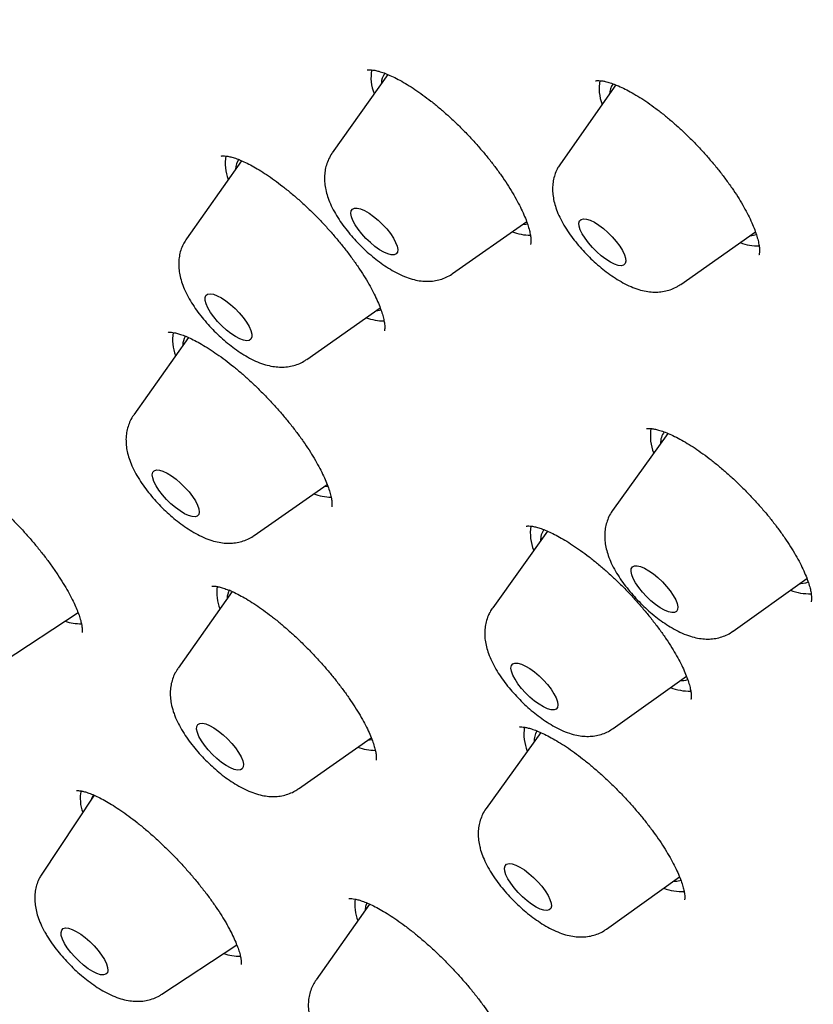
# Model space of a CAD drawing. Header units: millimetres. Extents: x 8 to 1577, y 12 to 2536.
# Tile 20 of 66: x 1297 to 1308, y 747 to 761. Entities that reach past the tile are written whole.
import ezdxf

# ---------------------------------------------------------------- set-up
doc = ezdxf.new("R2010")
doc.units = ezdxf.units.MM

msp = doc.modelspace()

# ---------------------------------------------------------------- linework, layer by layer
at = {"color": 7, "linetype": 'Continuous', "lineweight": 30}
for p, q in [((1302.156, 760.63), (1301.361, 759.503)), ((1305.429, 760.479), (1304.632, 759.348)), ((1300.06, 759.392), (1299.27, 758.272)), ((1303.087, 757.773), (1304.149, 758.518)), ((1304.088, 758.475), (1304.137, 758.481)), ((1304.137, 758.481), (1304.162, 758.487)), ((1306.358, 757.618), (1307.429, 758.37)), ((1300.996, 756.542), (1302.05, 757.281)), ((1299.298, 756.857), (1298.514, 755.746)), ((1306.175, 755.481), (1305.382, 754.376)), ((1300.24, 754.016), (1301.287, 754.75)), ((1305.38, 754.372), (1305.382, 754.376)), ((1304.45, 754.078), (1303.662, 752.98)), ((1307.109, 752.645), (1308.167, 753.401)), ((1308.15, 753.338), (1308.189, 753.35)), ((1299.925, 753.212), (1299.15, 752.113)), ((1296.642, 752.203), (1297.717, 752.91)), ((1305.388, 751.249), (1306.439, 751.999)), ((1304.35, 751.191), (1303.568, 750.103)), ((1300.875, 750.383), (1301.921, 751.116)), ((1297.945, 750.292), (1297.196, 749.161)), ((1305.295, 748.372), (1306.342, 749.119)), ((1301.896, 748.73), (1301.129, 747.642)), ((1298.918, 747.436), (1299.992, 748.144))]:
    msp.add_line(p, q, dxfattribs=at)
at = {"color": 7, "linetype": 'Continuous', "lineweight": 30, "flags": 128}
for points in [[(1302.249, 758.043), (1302.208, 758.042), (1302.159, 758.055), (1302.102, 758.079), (1302.039, 758.116), (1301.974, 758.162), (1301.908, 758.217), (1301.844, 758.277), (1301.785, 758.342), (1301.733, 758.408), (1301.69, 758.473), (1301.657, 758.534), (1301.636, 758.589), (1301.627, 758.637), (1301.632, 758.674), (1301.649, 758.699), (1301.678, 758.713), (1301.718, 758.713), (1301.768, 758.701), (1301.825, 758.676), (1301.888, 758.64), (1301.953, 758.594), (1302.019, 758.539), (1302.082, 758.478), (1302.142, 758.414), (1302.194, 758.348), (1302.237, 758.283), (1302.27, 758.221), (1302.291, 758.166), (1302.3, 758.119), (1302.295, 758.082), (1302.278, 758.056), (1302.249, 758.043)], [(1305.461, 757.891), (1305.408, 757.908), (1305.349, 757.938), (1305.285, 757.978), (1305.219, 758.028), (1305.154, 758.085), (1305.091, 758.148), (1305.035, 758.213), (1304.986, 758.279), (1304.946, 758.343), (1304.918, 758.402), (1304.902, 758.454), (1304.898, 758.498), (1304.908, 758.53), (1304.93, 758.551), (1304.964, 758.56), (1305.008, 758.555), (1305.061, 758.538), (1305.12, 758.509), (1305.184, 758.468), (1305.25, 758.418), (1305.315, 758.361), (1305.377, 758.299), (1305.434, 758.233), (1305.483, 758.167), (1305.522, 758.103), (1305.551, 758.044), (1305.567, 757.992), (1305.57, 757.949), (1305.561, 757.916), (1305.539, 757.895), (1305.505, 757.886), (1305.461, 757.891)], [(1300.195, 756.834), (1300.171, 756.815), (1300.134, 756.81), (1300.088, 756.817), (1300.034, 756.837), (1299.973, 756.869), (1299.909, 756.912), (1299.843, 756.963), (1299.778, 757.022), (1299.717, 757.085), (1299.662, 757.151), (1299.615, 757.217), (1299.577, 757.28), (1299.552, 757.338), (1299.538, 757.388), (1299.537, 757.429), (1299.55, 757.46), (1299.574, 757.478), (1299.611, 757.484), (1299.657, 757.476), (1299.711, 757.456), (1299.772, 757.424), (1299.836, 757.382), (1299.902, 757.33), (1299.967, 757.272), (1300.028, 757.208), (1300.083, 757.142), (1300.13, 757.077), (1300.168, 757.014), (1300.193, 756.956), (1300.207, 756.905), (1300.207, 756.864), (1300.195, 756.834)], [(1301.997, 757.244), (1302.014, 757.245), (1302.061, 757.253)], [(1299.453, 754.353), (1299.446, 754.318), (1299.426, 754.295), (1299.394, 754.285), (1299.351, 754.287), (1299.3, 754.302), (1299.242, 754.329), (1299.178, 754.368), (1299.113, 754.416), (1299.047, 754.472), (1298.984, 754.534), (1298.926, 754.599), (1298.876, 754.665), (1298.835, 754.73), (1298.804, 754.79), (1298.786, 754.843), (1298.78, 754.889), (1298.788, 754.923), (1298.807, 754.946), (1298.839, 754.957), (1298.882, 754.955), (1298.933, 754.94), (1298.992, 754.912), (1299.055, 754.874), (1299.121, 754.825), (1299.186, 754.769), (1299.249, 754.707), (1299.307, 754.642), (1299.357, 754.576), (1299.398, 754.512), (1299.429, 754.452), (1299.447, 754.398), (1299.453, 754.353)], [(1301.241, 754.718), (1301.293, 754.724), (1301.299, 754.726)], [(1306.269, 752.912), (1306.23, 752.911), (1306.181, 752.922), (1306.124, 752.946), (1306.062, 752.981), (1305.997, 753.027), (1305.931, 753.081), (1305.867, 753.141), (1305.808, 753.206), (1305.755, 753.272), (1305.711, 753.337), (1305.677, 753.398), (1305.655, 753.454), (1305.645, 753.502), (1305.649, 753.54), (1305.665, 753.567), (1305.693, 753.581), (1305.733, 753.583), (1305.782, 753.571), (1305.839, 753.547), (1305.901, 753.512), (1305.966, 753.466), (1306.032, 753.412), (1306.096, 753.352), (1306.155, 753.287), (1306.208, 753.221), (1306.252, 753.156), (1306.286, 753.095), (1306.308, 753.039), (1306.317, 752.991), (1306.314, 752.953), (1306.298, 752.926), (1306.269, 752.912)], [(1308.069, 753.33), (1308.082, 753.33), (1308.15, 753.338)], [(1304.591, 751.55), (1304.572, 751.526), (1304.541, 751.515), (1304.499, 751.516), (1304.448, 751.53), (1304.39, 751.557), (1304.327, 751.595), (1304.262, 751.642), (1304.196, 751.698), (1304.133, 751.759), (1304.075, 751.824), (1304.024, 751.89), (1303.982, 751.955), (1303.95, 752.015), (1303.931, 752.07), (1303.924, 752.115), (1303.931, 752.151), (1303.95, 752.175), (1303.981, 752.187), (1304.022, 752.185), (1304.073, 752.171), (1304.131, 752.144), (1304.194, 752.107), (1304.26, 752.059), (1304.326, 752.003), (1304.389, 751.942), (1304.447, 751.877), (1304.498, 751.811), (1304.54, 751.746), (1304.571, 751.686), (1304.59, 751.632), (1304.597, 751.586), (1304.591, 751.55)], [(1300.077, 750.785), (1300.087, 750.737), (1300.085, 750.698), (1300.07, 750.67), (1300.043, 750.654), (1300.004, 750.651), (1299.956, 750.661), (1299.9, 750.684), (1299.839, 750.718), (1299.774, 750.763), (1299.708, 750.816), (1299.643, 750.876), (1299.583, 750.941), (1299.53, 751.007), (1299.485, 751.072), (1299.45, 751.134), (1299.427, 751.19), (1299.416, 751.239), (1299.418, 751.278), (1299.433, 751.306), (1299.461, 751.321), (1299.499, 751.324), (1299.547, 751.314), (1299.603, 751.291), (1299.665, 751.257), (1299.73, 751.212), (1299.796, 751.159), (1299.86, 751.099), (1299.92, 751.035), (1299.974, 750.969), (1300.019, 750.904), (1300.053, 750.842), (1300.077, 750.785)], [(1301.876, 751.085), (1301.896, 751.086), (1301.932, 751.092)], [(1297.933, 750.287), (1297.92, 750.263), (1297.911, 750.241)], [(1304.5, 748.744), (1304.504, 748.7), (1304.494, 748.667), (1304.473, 748.646), (1304.439, 748.637), (1304.395, 748.641), (1304.343, 748.658), (1304.283, 748.687), (1304.219, 748.727), (1304.154, 748.777), (1304.088, 748.834), (1304.026, 748.897), (1303.969, 748.962), (1303.92, 749.028), (1303.88, 749.092), (1303.852, 749.151), (1303.835, 749.204), (1303.832, 749.247), (1303.841, 749.28), (1303.862, 749.302), (1303.896, 749.31), (1303.94, 749.306), (1303.992, 749.289), (1304.052, 749.26), (1304.116, 749.22), (1304.181, 749.17), (1304.247, 749.113), (1304.309, 749.051), (1304.366, 748.985), (1304.415, 748.919), (1304.455, 748.855), (1304.483, 748.796), (1304.5, 748.744)], [(1306.255, 749.057), (1306.3, 749.059), (1306.363, 749.073)], [(1301.858, 748.748), (1301.84, 748.694), (1301.833, 748.641)], [(1298.094, 747.934), (1298.123, 747.875), (1298.14, 747.822), (1298.144, 747.778), (1298.136, 747.744), (1298.114, 747.723), (1298.081, 747.714), (1298.038, 747.717), (1297.985, 747.734), (1297.926, 747.763), (1297.862, 747.803), (1297.796, 747.852), (1297.731, 747.909), (1297.669, 747.971), (1297.612, 748.037), (1297.562, 748.103), (1297.522, 748.166), (1297.493, 748.226), (1297.476, 748.279), (1297.472, 748.323), (1297.481, 748.356), (1297.502, 748.378), (1297.535, 748.387), (1297.579, 748.383), (1297.631, 748.366), (1297.691, 748.338), (1297.754, 748.298), (1297.82, 748.249), (1297.885, 748.192), (1297.948, 748.129), (1298.005, 748.064), (1298.054, 747.998), (1298.094, 747.934)]]:
    msp.add_lwpolyline(points, dxfattribs=at)
at = {"color": 7, "linetype": 'Continuous', "lineweight": 30}
for centre, radius, start, end in [((1302.501, 760.581), 0.585, 168.6217, 202.7946), ((1302.304, 760.501), 0.238, 142.1547, 179.8384), ((1305.771, 760.426), 0.584, 168.4998, 202.8137), ((1305.575, 760.346), 0.238, 141.2007, 179.8089), ((1300.415, 759.351), 0.59, 169.2329, 202.6986), ((1300.217, 759.269), 0.243, 143.8017, 179.584), ((1304.201, 759.086), 0.761, 249.9506, 270.2535), ((1307.348, 758.613), 0.293, 272.0214, 289.0567), ((1307.462, 758.879), 0.708, 249.2272, 271.7286), ((1302.112, 757.864), 0.77, 250.0159, 269.5418), ((1299.716, 756.832), 0.645, 171.4384, 201.3347), ((1299.468, 756.742), 0.25, 148.9753, 179.3327), ((1306.57, 755.441), 0.648, 170.08, 202.2761), ((1306.335, 755.346), 0.266, 143.2314, 182.7368), ((1301.357, 755.342), 0.775, 250.0477, 269.194), ((1304.855, 754.047), 0.654, 170.7238, 202.1989), ((1304.609, 753.953), 0.26, 144.7151, 183.3516), ((1300.362, 753.201), 0.657, 172.6806, 201.1866), ((1300.118, 753.105), 0.265, 149.8521, 178.456), ((1308.203, 753.949), 0.768, 249.2028, 271.9344), ((1297.754, 753.478), 0.727, 252.0168, 270.9394), ((1306.357, 752.244), 0.31, 268.2456, 289.0226), ((1306.484, 752.56), 0.775, 249.2526, 271.3555), ((1304.795, 751.175), 0.686, 172.2727, 201.5632), ((1304.532, 751.073), 0.276, 150.2321, 182.5673), ((1301.992, 751.709), 0.775, 250.0497, 269.1725), ((1298.311, 750.243), 0.564, 168.5892, 200.3719), ((1306.391, 749.684), 0.776, 249.2609, 271.2587), ((1302.354, 748.733), 0.67, 173.9702, 201.0332), ((1300.022, 748.665), 0.681, 251.4, 271.8785)]:
    msp.add_arc(centre, radius, start, end, dxfattribs=at)
for points, knots in [([(1370.457, 725.422), (1370.5, 725.467), (1370.58, 725.55), (1370.689, 725.669), (1370.78, 725.771), (1370.853, 725.856), (1370.909, 725.922), (1370.95, 725.972), (1371.024, 726.065), (1371.103, 726.166), (1371.188, 726.279), (1371.248, 726.362), (1371.316, 726.459), (1371.39, 726.569), (1371.472, 726.694), (1371.556, 726.827), (1371.635, 726.961), (1371.71, 727.092), (1371.783, 727.224), (1371.858, 727.368), (1371.932, 727.517), (1372.004, 727.671), (1372.071, 727.821), (1372.134, 727.969), (1372.189, 728.106), (1372.24, 728.24), (1372.29, 728.375), (1372.351, 728.551), (1372.423, 728.776), (1372.502, 729.05), (1372.567, 729.303), (1372.618, 729.525), (1372.657, 729.715), (1372.692, 729.899), (1372.722, 730.074), (1372.747, 730.235), (1372.769, 730.39), (1372.789, 730.548), (1372.809, 730.723), (1372.827, 730.911), (1372.843, 731.106), (1372.856, 731.303), (1372.865, 731.499), (1372.873, 731.714), (1372.877, 731.942), (1372.878, 732.18), (1372.874, 732.414), (1372.867, 732.656), (1372.855, 732.916), (1372.839, 733.188), (1372.817, 733.467), (1372.788, 733.769), (1372.753, 734.09), (1372.71, 734.424), (1372.663, 734.747), (1372.611, 735.067), (1372.56, 735.358), (1372.509, 735.626), (1372.46, 735.87), (1372.405, 736.133), (1372.342, 736.416), (1372.272, 736.717), (1372.206, 736.985), (1372.15, 737.203), (1372.109, 737.359), (1372.075, 737.485), (1372.049, 737.581), (1372.022, 737.679), (1371.988, 737.801), (1371.942, 737.963), (1371.886, 738.154), (1371.821, 738.374), (1371.744, 738.626), (1371.652, 738.915), (1371.546, 739.242), (1371.422, 739.609), (1371.281, 740.013), (1371.119, 740.457), (1370.974, 740.843), (1370.852, 741.158), (1370.765, 741.377), (1370.685, 741.577), (1370.618, 741.742), (1370.567, 741.865), (1370.532, 741.95), (1370.508, 742.008), (1370.487, 742.058), (1370.465, 742.111), (1370.427, 742.202), (1370.368, 742.34), (1370.285, 742.535), (1370.186, 742.764), (1370.07, 743.029), (1369.921, 743.361), (1369.744, 743.751), (1369.542, 744.183), (1369.287, 744.716), (1368.979, 745.343), (1368.614, 746.06), (1368.248, 746.757), (1367.878, 747.443), (1367.461, 748.194), (1366.985, 749.028), (1366.579, 749.715), (1366.297, 750.184), (1366.156, 750.416), (1366.023, 750.634), (1365.902, 750.831), (1365.797, 751.001), (1365.709, 751.143), (1365.64, 751.254), (1365.588, 751.336), (1365.543, 751.407), (1365.491, 751.491), (1365.419, 751.605), (1365.328, 751.749), (1365.224, 751.912), (1365.078, 752.14), (1364.886, 752.437), (1364.642, 752.813), (1364.371, 753.223), (1364.072, 753.671), (1363.743, 754.158), (1363.384, 754.682), (1363.003, 755.23), (1362.61, 755.787), (1362.213, 756.341), (1361.815, 756.89), (1361.249, 757.659), (1360.512, 758.64), (1359.595, 759.827), (1358.677, 760.984), (1357.755, 762.117), (1356.827, 763.231), (1355.886, 764.333), (1354.902, 765.46), (1353.872, 766.612), (1352.796, 767.784), (1351.708, 768.942), (1350.606, 770.086), (1349.468, 771.24), (1348.294, 772.403), (1347.083, 773.572), (1345.859, 774.724), (1344.619, 775.861), (1343.362, 776.985), (1342.176, 778.017), (1341.067, 778.959), (1340.038, 779.814), (1338.998, 780.659), (1337.944, 781.494), (1336.873, 782.323), (1335.838, 783.105), (1334.84, 783.84), (1333.882, 784.529), (1332.912, 785.209), (1332.132, 785.743), (1331.557, 786.129), (1331.2, 786.366), (1330.878, 786.578), (1330.592, 786.764), (1330.349, 786.921), (1330.148, 787.051), (1329.984, 787.155), (1329.847, 787.242), (1329.736, 787.312), (1329.637, 787.375), (1329.533, 787.441), (1329.404, 787.522), (1329.246, 787.621), (1329.039, 787.749), (1328.779, 787.91), (1328.462, 788.103), (1328.098, 788.323), (1327.696, 788.562), (1327.274, 788.811), (1326.694, 789.146), (1325.978, 789.55), (1325.141, 790.007), (1324.346, 790.427), (1323.589, 790.813), (1322.975, 791.115), (1322.491, 791.347), (1322.127, 791.519), (1321.771, 791.683), (1321.423, 791.84), (1321.087, 791.989), (1320.777, 792.124), (1320.499, 792.242), (1320.255, 792.345), (1320.026, 792.439), (1319.789, 792.536), (1319.54, 792.636), (1319.276, 792.739), (1319, 792.845), (1318.708, 792.955), (1318.406, 793.066), (1318.1, 793.176), (1317.814, 793.275), (1317.548, 793.366), (1317.302, 793.447), (1317.056, 793.527), (1316.816, 793.602), (1316.594, 793.67), (1316.41, 793.725), (1316.261, 793.769), (1316.146, 793.802), (1316.049, 793.829), (1315.956, 793.856), (1315.849, 793.885), (1315.719, 793.921), (1315.564, 793.962), (1315.384, 794.009), (1315.133, 794.073), (1314.829, 794.147), (1314.49, 794.224), (1314.178, 794.29), (1313.855, 794.355), (1313.518, 794.417), (1313.161, 794.478), (1312.806, 794.531), (1312.441, 794.58), (1312.087, 794.62), (1311.747, 794.652), (1311.43, 794.677), (1311.124, 794.694), (1310.839, 794.705), (1310.57, 794.711), (1310.303, 794.712), (1310.025, 794.708), (1309.736, 794.698), (1309.484, 794.683), (1309.274, 794.667), (1309.11, 794.653), (1308.956, 794.637), (1308.818, 794.621), (1308.697, 794.606), (1308.581, 794.59), (1308.453, 794.571), (1308.306, 794.547), (1308.144, 794.519), (1307.978, 794.487), (1307.814, 794.453), (1307.64, 794.414), (1307.455, 794.368), (1307.26, 794.316), (1307.071, 794.261), (1306.894, 794.205), (1306.731, 794.151), (1306.58, 794.097), (1306.444, 794.046), (1306.315, 793.995), (1306.189, 793.943), (1306.055, 793.885), (1305.913, 793.821), (1305.765, 793.75), (1305.62, 793.677), (1305.488, 793.607), (1305.371, 793.542), (1305.26, 793.479), (1305.143, 793.409), (1305.016, 793.331), (1304.888, 793.247), (1304.765, 793.165), (1304.659, 793.089), (1304.564, 793.02), (1304.475, 792.953), (1304.384, 792.883), (1304.309, 792.823), (1304.241, 792.768), (1304.176, 792.713), (1304.092, 792.642), (1303.99, 792.551), (1303.871, 792.442), (1303.786, 792.362), (1303.741, 792.319)], [0, 0, 0, 0, 0.00235, 0.004399, 0.006147, 0.007594, 0.008739, 0.009584, 0.010292, 0.013932, 0.01524, 0.016808, 0.01864, 0.020737, 0.022974, 0.02559, 0.027921, 0.030002, 0.032224, 0.034696, 0.037338, 0.039814, 0.042446, 0.044816, 0.047048, 0.04917, 0.051262, 0.053567, 0.057585, 0.061918, 0.06632, 0.069248, 0.072104, 0.074883, 0.077498, 0.079884, 0.081954, 0.084309, 0.086798, 0.089587, 0.092386, 0.095164, 0.097919, 0.100639, 0.104099, 0.107328, 0.110381, 0.113607, 0.11707, 0.12074, 0.124391, 0.127974, 0.132445, 0.136677, 0.140629, 0.144532, 0.148584, 0.151336, 0.15428, 0.157439, 0.160811, 0.164396, 0.168082, 0.170221, 0.172018, 0.173472, 0.174585, 0.175357, 0.176842, 0.178782, 0.1809, 0.18338, 0.186224, 0.189432, 0.193084, 0.197124, 0.201553, 0.20637, 0.211575, 0.213988, 0.216438, 0.218577, 0.22032, 0.221669, 0.222451, 0.222993, 0.223482, 0.22404, 0.224666, 0.226344, 0.228375, 0.230759, 0.233496, 0.236585, 0.24104, 0.245461, 0.249792, 0.257202, 0.264333, 0.271187, 0.277793, 0.284477, 0.293067, 0.30192, 0.304174, 0.306441, 0.308542, 0.310375, 0.312015, 0.313358, 0.314402, 0.315149, 0.315692, 0.316406, 0.317518, 0.318917, 0.320472, 0.322126, 0.325325, 0.328838, 0.332665, 0.336806, 0.341356, 0.346233, 0.351391, 0.356547, 0.361652, 0.366706, 0.37171, 0.382843, 0.393717, 0.404332, 0.414689, 0.424911, 0.435081, 0.445198, 0.456267, 0.467274, 0.47822, 0.489142, 0.500065, 0.51165, 0.523236, 0.534822, 0.546434, 0.558162, 0.570015, 0.579417, 0.588895, 0.598452, 0.608103, 0.617935, 0.627961, 0.636659, 0.645499, 0.65448, 0.663602, 0.667239, 0.670584, 0.673599, 0.676284, 0.678638, 0.680434, 0.681975, 0.683262, 0.684294, 0.685117, 0.68607, 0.687259, 0.688756, 0.690568, 0.693135, 0.696149, 0.699609, 0.703516, 0.707677, 0.71177, 0.720295, 0.728483, 0.736336, 0.743852, 0.751095, 0.754862, 0.758569, 0.762216, 0.765802, 0.769328, 0.77265, 0.775491, 0.778047, 0.780324, 0.782743, 0.785575, 0.788251, 0.791215, 0.794429, 0.797714, 0.801051, 0.804437, 0.807134, 0.809861, 0.81262, 0.815399, 0.817935, 0.820112, 0.82169, 0.823007, 0.824061, 0.825004, 0.826229, 0.827726, 0.829515, 0.831596, 0.833969, 0.838297, 0.842329, 0.846064, 0.849503, 0.854051, 0.858413, 0.862716, 0.867334, 0.87225, 0.876342, 0.880522, 0.884642, 0.888458, 0.891979, 0.895534, 0.899378, 0.903466, 0.907621, 0.910017, 0.91243, 0.9147, 0.916703, 0.918436, 0.920008, 0.921793, 0.924042, 0.926531, 0.929026, 0.931499, 0.93398, 0.936955, 0.940022, 0.942981, 0.945794, 0.948384, 0.950706, 0.953022, 0.954954, 0.956985, 0.959167, 0.96152, 0.964045, 0.966608, 0.968947, 0.970806, 0.972646, 0.974693, 0.976949, 0.979402, 0.981703, 0.983698, 0.985385, 0.987065, 0.988755, 0.99049, 0.991297, 0.992414, 0.993842, 0.995583, 0.997636, 1, 1, 1, 1]), ([(1286.993, 775.974), (1286.948, 775.929), (1286.865, 775.846), (1286.753, 775.73), (1286.664, 775.635), (1286.597, 775.56), (1286.547, 775.505), (1286.501, 775.453), (1286.446, 775.388), (1286.378, 775.307), (1286.297, 775.207), (1286.21, 775.097), (1286.124, 774.982), (1286.048, 774.879), (1285.972, 774.77), (1285.893, 774.655), (1285.811, 774.529), (1285.729, 774.397), (1285.641, 774.25), (1285.553, 774.095), (1285.472, 773.945), (1285.404, 773.812), (1285.343, 773.689), (1285.285, 773.565), (1285.225, 773.431), (1285.16, 773.282), (1285.097, 773.127), (1285.038, 772.971), (1284.982, 772.819), (1284.932, 772.672), (1284.888, 772.537), (1284.852, 772.421), (1284.816, 772.298), (1284.776, 772.155), (1284.73, 771.981), (1284.684, 771.79), (1284.64, 771.585), (1284.597, 771.37), (1284.558, 771.148), (1284.522, 770.911), (1284.489, 770.663), (1284.462, 770.409), (1284.44, 770.163), (1284.424, 769.924), (1284.412, 769.678), (1284.405, 769.455), (1284.402, 769.257), (1284.402, 769.088), (1284.403, 768.915), (1284.407, 768.737), (1284.413, 768.556), (1284.42, 768.381), (1284.429, 768.221), (1284.438, 768.08), (1284.447, 767.955), (1284.456, 767.834), (1284.467, 767.706), (1284.48, 767.563), (1284.498, 767.386), (1284.521, 767.173), (1284.553, 766.921), (1284.59, 766.649), (1284.634, 766.356), (1284.686, 766.042), (1284.738, 765.757), (1284.785, 765.513), (1284.823, 765.325), (1284.858, 765.156), (1284.893, 764.998), (1284.925, 764.853), (1284.955, 764.723), (1284.982, 764.605), (1285.013, 764.477), (1285.05, 764.326), (1285.094, 764.151), (1285.159, 763.896), (1285.249, 763.563), (1285.365, 763.153), (1285.499, 762.704), (1285.654, 762.213), (1285.829, 761.685), (1286.015, 761.154), (1286.205, 760.636), (1286.394, 760.141), (1286.561, 759.718), (1286.703, 759.37), (1286.816, 759.096), (1286.921, 758.848), (1287.006, 758.649), (1287.078, 758.482), (1287.144, 758.331), (1287.222, 758.154), (1287.314, 757.948), (1287.432, 757.688), (1287.577, 757.371), (1287.747, 757.007), (1287.925, 756.635), (1288.103, 756.269), (1288.281, 755.908), (1288.459, 755.554), (1288.637, 755.206), (1288.876, 754.746), (1289.176, 754.18), (1289.537, 753.516), (1289.879, 752.904), (1290.2, 752.342), (1290.502, 751.823), (1290.803, 751.316), (1291.105, 750.814), (1291.41, 750.316), (1291.785, 749.713), (1292.233, 749.006), (1292.641, 748.379), (1292.929, 747.943), (1293.095, 747.693), (1293.26, 747.446), (1293.42, 747.209), (1293.56, 747.002), (1293.676, 746.832), (1293.768, 746.698), (1293.844, 746.587), (1293.905, 746.498), (1293.956, 746.425), (1294.01, 746.348), (1294.079, 746.247), (1294.166, 746.123), (1294.26, 745.987), (1294.353, 745.854), (1294.468, 745.69), (1294.603, 745.499), (1294.756, 745.284), (1294.906, 745.074), (1295.064, 744.853), (1295.246, 744.601), (1295.46, 744.307), (1295.706, 743.97), (1295.976, 743.605), (1296.266, 743.216), (1296.575, 742.804), (1296.914, 742.358), (1297.283, 741.877), (1297.681, 741.365), (1298.107, 740.823), (1298.562, 740.251), (1299.05, 739.645), (1299.574, 739.003), (1300.137, 738.324), (1300.739, 737.608), (1301.378, 736.86), (1302.055, 736.08), (1302.767, 735.273), (1303.513, 734.442), (1304.294, 733.587), (1305.115, 732.705), (1305.981, 731.791), (1306.894, 730.846), (1307.855, 729.871), (1308.858, 728.874), (1309.904, 727.857), (1310.911, 726.898), (1311.873, 726.001), (1312.784, 725.168), (1313.667, 724.373), (1314.248, 723.864), (1314.516, 723.629)], [0, 0, 0, 0, 0.003895, 0.0072118, 0.0099503, 0.0121102, 0.013692, 0.0149614, 0.0172848, 0.0200284, 0.023165, 0.0272476, 0.0309535, 0.0342826, 0.0372666, 0.0413403, 0.0452673, 0.0492302, 0.053786, 0.0589712, 0.0633979, 0.0673772, 0.0709094, 0.0744185, 0.0783567, 0.0827238, 0.0873676, 0.091679, 0.0960413, 0.1003302, 0.1041004, 0.1073124, 0.1099992, 0.1142398, 0.1189992, 0.124243, 0.1297388, 0.1354422, 0.1413225, 0.1471692, 0.153897, 0.1604748, 0.1666743, 0.172493, 0.1785059, 0.1849505, 0.1889371, 0.1930159, 0.1971831, 0.2014388, 0.2057829, 0.2100541, 0.213808, 0.2170191, 0.2198865, 0.222492, 0.2254258, 0.2286949, 0.2322992, 0.2375214, 0.2431936, 0.249262, 0.2557261, 0.2625857, 0.2698406, 0.2742359, 0.2782652, 0.2818463, 0.2849796, 0.2883199, 0.2909354, 0.2931488, 0.295745, 0.2989132, 0.3025399, 0.3066251, 0.3146212, 0.3229111, 0.3314833, 0.3415669, 0.3520146, 0.3624344, 0.3723268, 0.3816905, 0.3905263, 0.3960567, 0.4011428, 0.4057132, 0.409768, 0.4121148, 0.414844, 0.4180744, 0.4218059, 0.4260386, 0.4322309, 0.4389808, 0.445622, 0.4521246, 0.4584887, 0.4647144, 0.4708016, 0.4767505, 0.4887662, 0.5001751, 0.5109778, 0.5201112, 0.5287895, 0.537295, 0.5457011, 0.554008, 0.5622157, 0.5757813, 0.5890676, 0.5931858, 0.5972764, 0.6013395, 0.6053391, 0.6089015, 0.6114608, 0.613648, 0.615463, 0.616906, 0.6179769, 0.6190454, 0.6206931, 0.6228929, 0.6251212, 0.6272886, 0.629395, 0.6331001, 0.6366, 0.6398947, 0.6432918, 0.6473673, 0.6521345, 0.6575934, 0.6637439, 0.6698422, 0.6764957, 0.6837043, 0.6914681, 0.6997869, 0.7084974, 0.7177432, 0.7275243, 0.7378404, 0.7488936, 0.7605014, 0.7726634, 0.7853797, 0.79865, 0.8122227, 0.82633, 0.8409722, 0.8561495, 0.8721526, 0.8887106, 0.9058235, 0.923491, 0.9417127, 0.9564187, 0.9714663, 0.9868555, 1, 1, 1, 1]), ([(1301.864, 760.694), (1301.864, 760.694), (1301.862, 760.693), (1301.866, 760.695), (1301.877, 760.696), (1301.901, 760.698), (1301.943, 760.694), (1301.998, 760.684), (1302.065, 760.665), (1302.144, 760.636), (1302.233, 760.597), (1302.331, 760.547), (1302.436, 760.486), (1302.547, 760.416), (1302.661, 760.336), (1302.777, 760.247), (1302.897, 760.15), (1303.018, 760.044), (1303.139, 759.93), (1303.26, 759.811), (1303.377, 759.687), (1303.489, 759.561), (1303.594, 759.435), (1303.693, 759.309), (1303.785, 759.182), (1303.87, 759.056), (1303.947, 758.932), (1304.015, 758.812), (1304.073, 758.698), (1304.121, 758.592), (1304.158, 758.495), (1304.184, 758.411), (1304.201, 758.339), (1304.209, 758.279), (1304.21, 758.234), (1304.207, 758.203), (1304.203, 758.189), (1304.202, 758.189), (1304.202, 758.189)], [0, 0, 0, 0, 0.004356, 0.022733, 0.038315, 0.0641, 0.089898, 0.116224, 0.143421, 0.171531, 0.200453, 0.230006, 0.259985, 0.290188, 0.320422, 0.350521, 0.381076, 0.412243, 0.443834, 0.475637, 0.507396, 0.538867, 0.569879, 0.600373, 0.631099, 0.662104, 0.693255, 0.724346, 0.755159, 0.785486, 0.815133, 0.843932, 0.87172, 0.899419, 0.926732, 0.95382, 0.981011, 1, 1, 1, 1]), ([(1305.134, 760.537), (1305.134, 760.536), (1305.133, 760.536), (1305.143, 760.539), (1305.166, 760.542), (1305.204, 760.541), (1305.244, 760.536), (1305.28, 760.528), (1305.32, 760.518), (1305.383, 760.498), (1305.466, 760.465), (1305.559, 760.421), (1305.661, 760.367), (1305.77, 760.302), (1305.885, 760.226), (1306.003, 760.141), (1306.124, 760.047), (1306.244, 759.946), (1306.364, 759.839), (1306.482, 759.726), (1306.599, 759.606), (1306.713, 759.482), (1306.824, 759.354), (1306.929, 759.224), (1307.027, 759.095), (1307.116, 758.968), (1307.195, 758.845), (1307.265, 758.726), (1307.326, 758.612), (1307.378, 758.502), (1307.42, 758.4), (1307.451, 758.307), (1307.473, 758.226), (1307.485, 758.158), (1307.489, 758.105), (1307.487, 758.069), (1307.483, 758.048), (1307.479, 758.041), (1307.48, 758.042), (1307.48, 758.042)], [0, 0, 0, 0, 0.012371, 0.03946, 0.065285, 0.092572, 0.118027, 0.126221, 0.141605, 0.16823, 0.195607, 0.223925, 0.25306, 0.282846, 0.313096, 0.343618, 0.374224, 0.404711, 0.434939, 0.465169, 0.495965, 0.527166, 0.558582, 0.589971, 0.621073, 0.651692, 0.681682, 0.711381, 0.741365, 0.771401, 0.801256, 0.830706, 0.859528, 0.887527, 0.914594, 0.940783, 0.966352, 0.993763, 1, 1, 1, 1]), ([(1299.767, 759.46), (1299.767, 759.459), (1299.765, 759.459), (1299.774, 759.461), (1299.797, 759.463), (1299.837, 759.461), (1299.89, 759.451), (1299.955, 759.434), (1300.031, 759.406), (1300.116, 759.369), (1300.21, 759.321), (1300.312, 759.262), (1300.419, 759.194), (1300.533, 759.114), (1300.651, 759.025), (1300.773, 758.927), (1300.895, 758.821), (1301.017, 758.709), (1301.135, 758.593), (1301.249, 758.473), (1301.36, 758.349), (1301.467, 758.223), (1301.569, 758.094), (1301.666, 757.965), (1301.754, 757.836), (1301.834, 757.712), (1301.904, 757.592), (1301.964, 757.479), (1302.013, 757.374), (1302.052, 757.277), (1302.081, 757.19), (1302.101, 757.113), (1302.111, 757.05), (1302.115, 757.001), (1302.113, 756.968), (1302.109, 756.952), (1302.109, 756.952), (1302.109, 756.952)], [0, 0, 0, 0, 0.0054686, 0.0314029, 0.0586444, 0.0854798, 0.1125547, 0.1402053, 0.1684724, 0.1972527, 0.2263873, 0.2555235, 0.2852741, 0.3158731, 0.3471011, 0.3787247, 0.4105042, 0.4421512, 0.4734658, 0.5043646, 0.5352681, 0.5666342, 0.59828, 0.6300625, 0.6617766, 0.6932322, 0.7242668, 0.7547397, 0.7844834, 0.8141271, 0.8435141, 0.8725045, 0.9009292, 0.9286643, 0.955719, 0.9823738, 1, 1, 1, 1]), ([(1301.362, 759.502), (1301.36, 759.5), (1301.338, 759.473), (1301.308, 759.415), (1301.275, 759.331), (1301.256, 759.245), (1301.248, 759.157), (1301.252, 759.067), (1301.266, 758.974), (1301.293, 758.876), (1301.334, 758.771), (1301.389, 758.661), (1301.456, 758.55), (1301.532, 758.443), (1301.613, 758.34), (1301.7, 758.242), (1301.792, 758.148), (1301.887, 758.06), (1301.987, 757.977), (1302.089, 757.901), (1302.196, 757.832), (1302.308, 757.77), (1302.42, 757.72), (1302.529, 757.686), (1302.631, 757.666), (1302.727, 757.66), (1302.82, 757.667), (1302.91, 757.686), (1302.995, 757.718), (1303.054, 757.748), (1303.082, 757.77), (1303.085, 757.773)], [0, 0, 0, 0, 0.003572, 0.033739, 0.06339, 0.092951, 0.122924, 0.153968, 0.186981, 0.223122, 0.26342, 0.30726, 0.350915, 0.39287, 0.433466, 0.473239, 0.512627, 0.552, 0.591621, 0.631864, 0.673238, 0.716463, 0.762522, 0.803409, 0.839763, 0.873163, 0.904811, 0.935432, 0.965466, 0.995184, 1, 1, 1, 1]), ([(1304.633, 759.347), (1304.621, 759.329), (1304.591, 759.286), (1304.558, 759.211), (1304.533, 759.126), (1304.521, 759.038), (1304.52, 758.949), (1304.53, 758.858), (1304.552, 758.762), (1304.586, 758.66), (1304.636, 758.552), (1304.698, 758.441), (1304.771, 758.332), (1304.85, 758.227), (1304.935, 758.127), (1305.024, 758.031), (1305.118, 757.941), (1305.216, 757.856), (1305.317, 757.777), (1305.422, 757.705), (1305.532, 757.639), (1305.643, 757.585), (1305.753, 757.544), (1305.858, 757.518), (1305.956, 757.507), (1306.05, 757.508), (1306.142, 757.521), (1306.229, 757.548), (1306.301, 757.58), (1306.34, 757.608), (1306.355, 757.618)], [0, 0, 0, 0, 0.021208, 0.051039, 0.080598, 0.11035, 0.140879, 0.172976, 0.207703, 0.246248, 0.288927, 0.333117, 0.375795, 0.416905, 0.456979, 0.496501, 0.53586, 0.575365, 0.615322, 0.656182, 0.698566, 0.743357, 0.786155, 0.824376, 0.858915, 0.891243, 0.922268, 0.952538, 0.982386, 1, 1, 1, 1]), ([(1299.271, 758.27), (1299.257, 758.25), (1299.227, 758.206), (1299.194, 758.129), (1299.17, 758.044), (1299.159, 757.956), (1299.158, 757.867), (1299.169, 757.775), (1299.192, 757.679), (1299.227, 757.577), (1299.277, 757.468), (1299.341, 757.357), (1299.414, 757.248), (1299.493, 757.144), (1299.579, 757.044), (1299.669, 756.949), (1299.763, 756.859), (1299.861, 756.774), (1299.962, 756.696), (1300.067, 756.624), (1300.177, 756.559), (1300.289, 756.505), (1300.399, 756.466), (1300.503, 756.441), (1300.601, 756.43), (1300.695, 756.432), (1300.786, 756.446), (1300.873, 756.474), (1300.943, 756.506), (1300.981, 756.533), (1300.994, 756.542)], [0, 0, 0, 0, 0.0229, 0.052713, 0.082274, 0.112061, 0.142669, 0.174905, 0.209849, 0.248676, 0.291581, 0.335718, 0.378289, 0.419322, 0.459353, 0.498859, 0.538225, 0.577754, 0.617759, 0.658702, 0.701217, 0.746205, 0.788769, 0.826689, 0.861044, 0.893265, 0.924229, 0.954465, 0.984297, 1, 1, 1, 1]), ([(1299.009, 756.93), (1299.009, 756.93), (1299.008, 756.93), (1299.023, 756.932), (1299.052, 756.932), (1299.097, 756.926), (1299.153, 756.912), (1299.221, 756.89), (1299.3, 756.857), (1299.389, 756.814), (1299.488, 756.76), (1299.595, 756.696), (1299.708, 756.62), (1299.824, 756.536), (1299.943, 756.443), (1300.063, 756.343), (1300.182, 756.236), (1300.3, 756.123), (1300.418, 756.003), (1300.534, 755.879), (1300.646, 755.752), (1300.753, 755.623), (1300.853, 755.494), (1300.946, 755.366), (1301.029, 755.243), (1301.103, 755.123), (1301.169, 755.007), (1301.225, 754.897), (1301.271, 754.794), (1301.307, 754.7), (1301.333, 754.618), (1301.349, 754.548), (1301.357, 754.493), (1301.357, 754.454), (1301.355, 754.432), (1301.352, 754.425), (1301.353, 754.427), (1301.353, 754.427)], [0, 0, 0, 0, 0.01664, 0.042495, 0.069671, 0.096563, 0.123608, 0.150545, 0.178194, 0.207103, 0.237047, 0.267769, 0.298994, 0.330449, 0.361837, 0.392961, 0.423881, 0.455185, 0.486926, 0.518973, 0.551175, 0.583339, 0.615289, 0.646897, 0.678051, 0.70884, 0.739726, 0.770554, 0.801167, 0.831373, 0.860962, 0.88973, 0.917526, 0.944316, 0.970352, 0.99705, 1, 1, 1, 1]), ([(1298.515, 755.744), (1298.509, 755.736), (1298.484, 755.705), (1298.454, 755.641), (1298.424, 755.557), (1298.407, 755.474), (1298.404, 755.421), (1298.403, 755.397)], [0, 0, 0, 0, 0.074693, 0.316995, 0.555806, 0.794636, 1, 1, 1, 1]), ([(1305.869, 755.55), (1305.869, 755.55), (1305.869, 755.55), (1305.879, 755.552), (1305.9, 755.553), (1305.94, 755.551), (1305.993, 755.542), (1306.058, 755.525), (1306.135, 755.499), (1306.223, 755.462), (1306.32, 755.414), (1306.424, 755.356), (1306.534, 755.288), (1306.648, 755.211), (1306.765, 755.124), (1306.885, 755.029), (1307.006, 754.925), (1307.129, 754.814), (1307.251, 754.696), (1307.37, 754.574), (1307.483, 754.45), (1307.591, 754.325), (1307.692, 754.199), (1307.786, 754.074), (1307.873, 753.948), (1307.953, 753.825), (1308.024, 753.704), (1308.085, 753.59), (1308.135, 753.483), (1308.175, 753.385), (1308.203, 753.3), (1308.222, 753.226), (1308.232, 753.165), (1308.235, 753.117), (1308.232, 753.084), (1308.228, 753.067), (1308.228, 753.067), (1308.228, 753.066)], [0, 0, 0, 0, 0.017201, 0.032856, 0.058769, 0.084608, 0.110902, 0.138049, 0.166118, 0.195015, 0.224565, 0.254562, 0.284802, 0.315092, 0.345238, 0.37584, 0.407068, 0.438729, 0.470613, 0.502464, 0.534035, 0.565153, 0.595754, 0.626556, 0.657658, 0.688917, 0.720133, 0.751083, 0.781561, 0.811373, 0.840347, 0.868318, 0.896177, 0.923624, 0.950783, 0.977966, 1, 1, 1, 1]), ([(1298.403, 755.397), (1298.404, 755.368), (1298.404, 755.308), (1298.42, 755.217), (1298.447, 755.118), (1298.488, 755.013), (1298.543, 754.903), (1298.61, 754.793), (1298.685, 754.685), (1298.767, 754.582), (1298.854, 754.484), (1298.946, 754.391), (1299.041, 754.302), (1299.14, 754.22), (1299.243, 754.144), (1299.35, 754.074), (1299.462, 754.012), (1299.574, 753.963), (1299.683, 753.929), (1299.785, 753.909), (1299.881, 753.903), (1299.974, 753.91), (1300.064, 753.929), (1300.149, 753.962), (1300.208, 753.991), (1300.235, 754.013), (1300.239, 754.016)], [0, 0, 0, 0, 0.033876, 0.071735, 0.113027, 0.159086, 0.209173, 0.25902, 0.306923, 0.35328, 0.398699, 0.443683, 0.488652, 0.533906, 0.579874, 0.627139, 0.676524, 0.729154, 0.775809, 0.817296, 0.855422, 0.891556, 0.926522, 0.96082, 0.994759, 1, 1, 1, 1]), ([(1295.428, 755.134), (1295.428, 755.134), (1295.426, 755.133), (1295.434, 755.136), (1295.457, 755.135), (1295.495, 755.131), (1295.546, 755.119), (1295.61, 755.099), (1295.685, 755.07), (1295.771, 755.029), (1295.866, 754.979), (1295.968, 754.917), (1296.075, 754.846), (1296.187, 754.765), (1296.303, 754.675), (1296.422, 754.576), (1296.544, 754.469), (1296.666, 754.355), (1296.786, 754.235), (1296.903, 754.113), (1297.015, 753.988), (1297.121, 753.863), (1297.222, 753.737), (1297.317, 753.609), (1297.406, 753.483), (1297.486, 753.359), (1297.558, 753.24), (1297.62, 753.126), (1297.67, 753.024), (1297.698, 752.957), (1297.717, 752.908), (1297.735, 752.86), (1297.755, 752.795), (1297.769, 752.731), (1297.775, 752.68), (1297.776, 752.645), (1297.773, 752.626), (1297.773, 752.626), (1297.773, 752.626)], [0, 0, 0, 0, 0.000071, 0.02654, 0.052087, 0.07791, 0.104585, 0.132308, 0.161033, 0.190585, 0.220733, 0.251245, 0.281919, 0.312535, 0.34368, 0.37551, 0.407818, 0.440383, 0.472948, 0.505255, 0.537131, 0.568514, 0.600118, 0.632044, 0.664156, 0.696279, 0.728195, 0.759712, 0.790646, 0.81839, 0.823497, 0.839653, 0.868701, 0.897381, 0.925535, 0.953076, 0.980096, 1, 1, 1, 1]), ([(1305.383, 754.374), (1305.376, 754.365), (1305.35, 754.332), (1305.318, 754.267), (1305.288, 754.182), (1305.271, 754.095), (1305.266, 754.007), (1305.272, 753.917), (1305.289, 753.823), (1305.318, 753.724), (1305.362, 753.617), (1305.42, 753.507), (1305.489, 753.396), (1305.566, 753.29), (1305.649, 753.188), (1305.737, 753.091), (1305.829, 752.998), (1305.926, 752.911), (1306.025, 752.83), (1306.129, 752.755), (1306.236, 752.687), (1306.35, 752.627), (1306.463, 752.58), (1306.572, 752.549), (1306.672, 752.532), (1306.767, 752.529), (1306.859, 752.539), (1306.948, 752.561), (1307.032, 752.595), (1307.082, 752.627), (1307.107, 752.644)], [0, 0, 0, 0, 0.0112219, 0.0411672, 0.0706819, 0.1001999, 0.1302484, 0.1615267, 0.1949872, 0.2318149, 0.2728688, 0.3169653, 0.3601654, 0.4016792, 0.4419519, 0.4815025, 0.5207498, 0.5600519, 0.5996561, 0.6399741, 0.6815476, 0.7251501, 0.7717893, 0.8114046, 0.8468313, 0.8796469, 0.9109173, 0.9412862, 0.9711435, 1, 1, 1, 1]), ([(1304.144, 754.15), (1304.143, 754.15), (1304.142, 754.15), (1304.152, 754.152), (1304.177, 754.154), (1304.218, 754.151), (1304.272, 754.141), (1304.337, 754.123), (1304.414, 754.095), (1304.5, 754.057), (1304.595, 754.009), (1304.697, 753.951), (1304.807, 753.881), (1304.923, 753.801), (1305.043, 753.712), (1305.166, 753.614), (1305.288, 753.509), (1305.409, 753.399), (1305.526, 753.284), (1305.642, 753.165), (1305.754, 753.041), (1305.863, 752.914), (1305.966, 752.785), (1306.063, 752.657), (1306.152, 752.53), (1306.231, 752.407), (1306.301, 752.29), (1306.36, 752.179), (1306.409, 752.076), (1306.448, 751.979), (1306.478, 751.893), (1306.497, 751.818), (1306.507, 751.756), (1306.51, 751.709), (1306.509, 751.679), (1306.505, 751.666), (1306.505, 751.667), (1306.506, 751.667)], [0, 0, 0, 0, 0.008586, 0.034768, 0.062279, 0.089354, 0.116612, 0.144338, 0.172566, 0.201246, 0.229594, 0.259086, 0.289491, 0.320582, 0.352114, 0.383836, 0.415458, 0.44677, 0.4777, 0.508703, 0.540193, 0.571982, 0.603927, 0.635835, 0.667514, 0.698812, 0.729601, 0.759703, 0.789812, 0.819756, 0.849377, 0.878483, 0.906891, 0.934484, 0.961303, 0.987691, 1, 1, 1, 1]), ([(1299.632, 753.29), (1299.633, 753.29), (1299.634, 753.291), (1299.655, 753.292), (1299.69, 753.289), (1299.739, 753.28), (1299.8, 753.262), (1299.875, 753.235), (1299.96, 753.198), (1300.054, 753.15), (1300.156, 753.092), (1300.264, 753.023), (1300.375, 752.946), (1300.491, 752.859), (1300.609, 752.764), (1300.73, 752.66), (1300.852, 752.548), (1300.974, 752.431), (1301.093, 752.309), (1301.207, 752.184), (1301.317, 752.058), (1301.419, 751.932), (1301.516, 751.806), (1301.605, 751.68), (1301.687, 751.557), (1301.761, 751.437), (1301.825, 751.322), (1301.878, 751.215), (1301.921, 751.117), (1301.953, 751.03), (1301.975, 750.955), (1301.988, 750.893), (1301.993, 750.844), (1301.993, 750.811), (1301.99, 750.794), (1301.99, 750.794), (1301.99, 750.794)], [0, 0, 0, 0, 0.020666, 0.0457, 0.070943, 0.097148, 0.124557, 0.153132, 0.182681, 0.212935, 0.243602, 0.274408, 0.305131, 0.33571, 0.36713, 0.399059, 0.431345, 0.463819, 0.496292, 0.528593, 0.560611, 0.592186, 0.623771, 0.655528, 0.687379, 0.719159, 0.750704, 0.781839, 0.81238, 0.842157, 0.870963, 0.899405, 0.927352, 0.954779, 0.981885, 1, 1, 1, 1]), ([(1303.662, 752.977), (1303.648, 752.958), (1303.623, 752.923), (1303.605, 752.883), (1303.597, 752.865)], [0, 0, 0, 0, 0.5331478, 1, 1, 1, 1]), ([(1303.597, 752.865), (1303.586, 752.836), (1303.565, 752.779), (1303.55, 752.691), (1303.545, 752.602), (1303.552, 752.512), (1303.571, 752.418), (1303.601, 752.318), (1303.647, 752.211), (1303.706, 752.1), (1303.776, 751.99), (1303.853, 751.884), (1303.937, 751.782), (1304.025, 751.686), (1304.118, 751.594), (1304.215, 751.507), (1304.315, 751.426), (1304.419, 751.352), (1304.527, 751.285), (1304.641, 751.225), (1304.754, 751.18), (1304.863, 751.15), (1304.962, 751.136), (1305.057, 751.134), (1305.149, 751.145), (1305.237, 751.169), (1305.318, 751.202), (1305.365, 751.234), (1305.387, 751.248)], [0, 0, 0, 0, 0.032043, 0.062856, 0.094344, 0.127199, 0.162448, 0.20134, 0.244655, 0.290809, 0.335767, 0.378984, 0.420963, 0.462234, 0.503228, 0.544304, 0.585735, 0.62796, 0.671564, 0.717384, 0.766476, 0.807278, 0.8439, 0.877953, 0.910487, 0.942137, 0.973288, 1, 1, 1, 1]), ([(1299.149, 752.11), (1299.134, 752.087), (1299.102, 752.039), (1299.069, 751.958), (1299.047, 751.872), (1299.037, 751.785), (1299.038, 751.695), (1299.051, 751.598), (1299.07, 751.531), (1299.081, 751.494)], [0, 0, 0, 0, 0.121292, 0.256029, 0.38994, 0.525208, 0.664644, 0.81207, 1, 1, 1, 1]), ([(1299.081, 751.494), (1299.088, 751.473), (1299.109, 751.413), (1299.153, 751.317), (1299.216, 751.205), (1299.289, 751.096), (1299.368, 750.991), (1299.453, 750.891), (1299.543, 750.795), (1299.637, 750.705), (1299.734, 750.62), (1299.836, 750.541), (1299.94, 750.469), (1300.05, 750.404), (1300.162, 750.349), (1300.272, 750.309), (1300.376, 750.283), (1300.474, 750.271), (1300.569, 750.272), (1300.66, 750.286), (1300.747, 750.313), (1300.819, 750.345), (1300.858, 750.373), (1300.873, 750.383)], [0, 0, 0, 0, 0.031017, 0.0872, 0.143917, 0.198703, 0.25148, 0.302933, 0.353679, 0.40422, 0.45495, 0.506264, 0.558742, 0.613183, 0.670724, 0.72565, 0.774686, 0.819011, 0.860508, 0.900337, 0.939201, 0.977525, 1, 1, 1, 1]), ([(1304.046, 751.27), (1304.046, 751.27), (1304.045, 751.269), (1304.055, 751.271), (1304.08, 751.272), (1304.119, 751.267), (1304.172, 751.256), (1304.237, 751.237), (1304.315, 751.208), (1304.404, 751.168), (1304.502, 751.117), (1304.607, 751.056), (1304.718, 750.985), (1304.833, 750.905), (1304.95, 750.817), (1305.069, 750.72), (1305.19, 750.616), (1305.312, 750.504), (1305.433, 750.386), (1305.552, 750.264), (1305.666, 750.138), (1305.775, 750.011), (1305.877, 749.885), (1305.971, 749.76), (1306.058, 749.636), (1306.136, 749.515), (1306.206, 749.397), (1306.267, 749.285), (1306.317, 749.181), (1306.357, 749.085), (1306.386, 749.001), (1306.405, 748.929), (1306.414, 748.872), (1306.417, 748.829), (1306.415, 748.801), (1306.412, 748.79), (1306.413, 748.791), (1306.413, 748.791)], [0, 0, 0, 0, 0.01117, 0.036678, 0.060667, 0.086011, 0.111778, 0.138854, 0.167179, 0.196575, 0.226786, 0.257521, 0.288498, 0.31942, 0.350157, 0.380852, 0.412284, 0.444151, 0.476303, 0.508581, 0.54078, 0.572752, 0.604394, 0.635601, 0.666826, 0.698175, 0.729523, 0.760701, 0.791531, 0.821817, 0.851367, 0.880008, 0.907574, 0.934907, 0.96194, 0.989004, 1, 1, 1, 1]), ([(1297.692, 750.357), (1297.693, 750.357), (1297.696, 750.358), (1297.72, 750.358), (1297.757, 750.354), (1297.808, 750.343), (1297.871, 750.323), (1297.945, 750.293), (1298.029, 750.254), (1298.122, 750.204), (1298.223, 750.143), (1298.33, 750.072), (1298.445, 749.991), (1298.563, 749.9), (1298.685, 749.801), (1298.807, 749.694), (1298.928, 749.583), (1299.046, 749.467), (1299.162, 749.347), (1299.274, 749.223), (1299.383, 749.097), (1299.487, 748.968), (1299.586, 748.84), (1299.676, 748.714), (1299.758, 748.591), (1299.819, 748.492), (1299.863, 748.415), (1299.903, 748.341), (1299.946, 748.255), (1299.987, 748.161), (1300.018, 748.076), (1300.04, 748.003), (1300.052, 747.943), (1300.056, 747.898), (1300.056, 747.871), (1300.053, 747.86), (1300.054, 747.862), (1300.054, 747.862)], [0, 0, 0, 0, 0.026622, 0.053064, 0.079604, 0.106748, 0.134676, 0.163329, 0.192536, 0.221934, 0.251737, 0.282557, 0.314153, 0.346281, 0.37869, 0.411106, 0.44327, 0.475044, 0.506599, 0.538551, 0.570838, 0.603334, 0.635875, 0.668254, 0.700312, 0.731907, 0.74817, 0.764571, 0.795097, 0.825501, 0.855636, 0.885273, 0.914166, 0.942106, 0.96902, 0.995106, 1, 1, 1, 1]), ([(1303.569, 750.102), (1303.567, 750.1), (1303.545, 750.074), (1303.516, 750.017), (1303.481, 749.934), (1303.461, 749.847), (1303.453, 749.759), (1303.455, 749.668), (1303.466, 749.607), (1303.471, 749.575)], [0, 0, 0, 0, 0.014958, 0.175826, 0.333784, 0.491072, 0.650324, 0.814965, 1, 1, 1, 1]), ([(1303.471, 749.575), (1303.477, 749.552), (1303.491, 749.492), (1303.525, 749.397), (1303.577, 749.287), (1303.641, 749.177), (1303.714, 749.068), (1303.794, 748.964), (1303.88, 748.864), (1303.97, 748.77), (1304.065, 748.68), (1304.163, 748.595), (1304.265, 748.517), (1304.37, 748.446), (1304.48, 748.382), (1304.592, 748.329), (1304.702, 748.29), (1304.805, 748.267), (1304.903, 748.257), (1304.997, 748.259), (1305.088, 748.275), (1305.174, 748.303), (1305.244, 748.336), (1305.281, 748.363), (1305.293, 748.372)], [0, 0, 0, 0, 0.0314402, 0.0805694, 0.1333451, 0.1873458, 0.2393703, 0.2895503, 0.3385486, 0.3869386, 0.4351893, 0.4836592, 0.5327492, 0.5830339, 0.6353109, 0.6907089, 0.7425187, 0.788591, 0.8304493, 0.8697927, 0.9076558, 0.944664, 0.9812001, 1, 1, 1, 1]), ([(1297.197, 749.158), (1297.185, 749.141), (1297.157, 749.098), (1297.127, 749.023), (1297.104, 748.938), (1297.094, 748.85), (1297.095, 748.761), (1297.107, 748.669), (1297.131, 748.572), (1297.168, 748.469), (1297.207, 748.386), (1297.234, 748.338), (1297.24, 748.326)], [0, 0, 0, 0, 0.066922, 0.164826, 0.262084, 0.360272, 0.461412, 0.568254, 0.684437, 0.813732, 0.956026, 1, 1, 1, 1]), ([(1301.599, 748.809), (1301.599, 748.808), (1301.598, 748.808), (1301.611, 748.81), (1301.64, 748.81), (1301.684, 748.804), (1301.741, 748.79), (1301.809, 748.768), (1301.888, 748.735), (1301.976, 748.693), (1302.073, 748.64), (1302.177, 748.577), (1302.287, 748.503), (1302.404, 748.419), (1302.524, 748.326), (1302.647, 748.224), (1302.77, 748.116), (1302.891, 748.003), (1303.01, 747.885), (1303.125, 747.764), (1303.236, 747.641), (1303.344, 747.514), (1303.446, 747.387), (1303.541, 747.26), (1303.628, 747.135), (1303.707, 747.014), (1303.775, 746.899), (1303.834, 746.791), (1303.882, 746.691), (1303.919, 746.599), (1303.947, 746.518), (1303.965, 746.448), (1303.975, 746.392), (1303.977, 746.353), (1303.975, 746.329), (1303.974, 746.326), (1303.974, 746.325)], [0, 0, 0, 0, 0.011493, 0.038693, 0.065363, 0.092297, 0.119886, 0.148164, 0.176989, 0.206199, 0.235255, 0.265332, 0.29621, 0.327703, 0.359614, 0.391752, 0.423924, 0.455956, 0.487726, 0.519222, 0.551001, 0.583012, 0.615163, 0.647314, 0.679309, 0.711006, 0.742275, 0.772966, 0.803254, 0.833383, 0.863152, 0.892352, 0.920781, 0.948312, 0.975001, 1, 1, 1, 1]), ([(1297.24, 748.326), (1297.251, 748.307), (1297.283, 748.252), (1297.343, 748.162), (1297.422, 748.057), (1297.506, 747.957), (1297.596, 747.861), (1297.69, 747.77), (1297.788, 747.685), (1297.889, 747.606), (1297.993, 747.533), (1298.103, 747.468), (1298.214, 747.413), (1298.325, 747.372), (1298.429, 747.346), (1298.528, 747.334), (1298.622, 747.335), (1298.713, 747.348), (1298.8, 747.374), (1298.869, 747.404), (1298.905, 747.429), (1298.916, 747.437)], [0, 0, 0, 0, 0.032203, 0.094501, 0.154572, 0.213111, 0.270826, 0.32829, 0.385959, 0.444271, 0.503883, 0.565691, 0.630975, 0.693594, 0.74958, 0.800121, 0.847389, 0.892725, 0.936941, 0.980532, 1, 1, 1, 1]), ([(1301.128, 747.639), (1301.114, 747.618), (1301.083, 747.571), (1301.05, 747.492), (1301.027, 747.406), (1301.016, 747.319), (1301.017, 747.23), (1301.029, 747.138), (1301.052, 747.041), (1301.089, 746.938), (1301.126, 746.859), (1301.15, 746.815), (1301.154, 746.807)], [0, 0, 0, 0, 0.082934, 0.180882, 0.278146, 0.376295, 0.477336, 0.583996, 0.699894, 0.828829, 0.971183, 1, 1, 1, 1])]:
    msp.add_open_spline(points, degree=3, knots=knots, dxfattribs=at)

doc.saveas('drawing.dxf')
